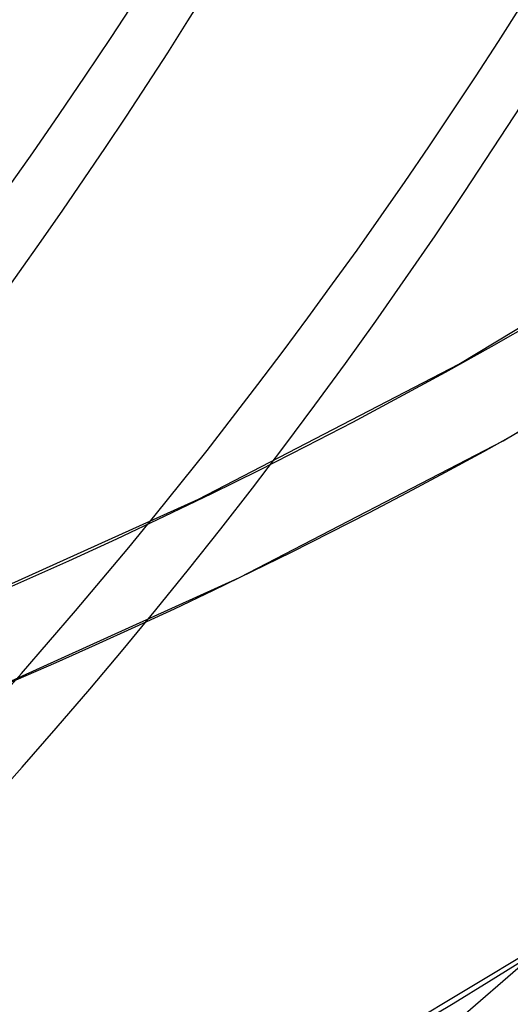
# Model space of a CAD drawing. Header units: millimetres. Extents: x -163 to 160, y -206 to 203.
# Tile 7 of 97: x 93 to 100, y -97 to -83. Entities that reach past the tile are written whole.
import ezdxf

# ---------------------------------------------------------------- set-up
doc = ezdxf.new("R2010")
doc.units = ezdxf.units.MM
doc.layers.add('MAIN-1', color=7, linetype='Continuous')
doc.layers.add('MAIN-2', color=7, linetype='Continuous')

msp = doc.modelspace()

# ---------------------------------------------------------------- linework, layer by layer
at = {"layer": 'MAIN-1'}
for centre, major_axis, start_param, end_param in [((-0.4999999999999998, -0.4330127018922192), (86.41428453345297, -99.78262087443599), -0.2468089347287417, 0.7137243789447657), ((-2.500000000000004, -2.1650635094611), (-83.7956698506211, 96.7589050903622), -3.141592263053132, -2.427868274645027)]:
    msp.add_ellipse(centre, major_axis=major_axis, ratio=0.7500000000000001, start_param=start_param, end_param=end_param, dxfattribs=at)
at = {"layer": 'MAIN-2'}
for p, q in [((99.1914262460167, -87.50278829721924), (104.1840838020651, -84.48521255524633)), ((99.82445757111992, -88.6039694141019), (104.8652195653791, -85.55729566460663)), ((95.45315590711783, -89.43911418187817), (99.1914262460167, -87.50278829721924)), ((96.04424295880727, -90.56394986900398), (99.82445757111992, -88.6039694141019)), ((91.55619250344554, -91.19544049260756), (95.45315590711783, -89.43911418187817)), ((92.10560177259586, -92.34221270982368), (96.04424295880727, -90.56394986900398)), ((101.7874136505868, -94.65001813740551), (83.17501741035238, -110.7688261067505)), ((95.87245286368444, -98.52755342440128), (101.672845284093, -95.04142111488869))]:
    msp.add_line(p, q, dxfattribs=at)
for centre, major_axis, ratio, start_param, end_param in [((-1.973130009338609e-15, -1.770011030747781e-15), (-85.75963086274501, 99.02669192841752), 0.7500000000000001, 0.7137243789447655, 3.855317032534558), ((12.32375, 10.67268056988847), (91.03941271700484, -105.1232588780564), 0.7500000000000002, -0.04632462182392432, 0.7137243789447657), ((31.52374999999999, 27.30036832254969), (76.24031183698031, -88.0347291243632), 0.7500000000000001, -1.609748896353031, -0.1043949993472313), ((31.52374999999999, 27.30036832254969), (-77.07172199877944, 88.99475888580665), 0.7500000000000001, 1.531490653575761, 3.037550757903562), ((5.923749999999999, 5.130117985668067), (91.03941271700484, -105.1232588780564), 0.7500000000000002, -0.04632462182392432, 0.7137243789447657), ((5.923749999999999, 5.130117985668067), (-91.87082287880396, 106.0832886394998), 0.75, 3.095619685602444, 3.855317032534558), ((31.52374999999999, 27.30036832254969), (-83.55672126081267, 96.48299102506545), 0.7500000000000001, 1.52775685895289, 3.041284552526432), ((-2.000000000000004, -1.732050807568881), (-83.14101617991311, 96.00297614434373), 0.7500000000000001, 2.967102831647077, 3.855317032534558), ((25.12374999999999, 21.75780573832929), (-87.71377206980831, 101.2831398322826), 0.7500000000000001, 1.526388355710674, 3.042653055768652), ((18.72375, 16.21524315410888), (-91.87082287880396, 106.0832886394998), 0.75, 1.524823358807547, 3.044218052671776), ((12.32375, 10.67268056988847), (-91.87082287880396, 106.0832886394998), 0.75, 1.524823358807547, 3.044218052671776), ((31.52374999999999, 27.30036832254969), (82.72531109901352, -95.522961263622), 0.7500000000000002, -1.165205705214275, -0.1018291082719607), ((25.12374999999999, 21.75780573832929), (86.8823619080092, -100.3231100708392), 0.7500000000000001, -1.04858197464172, -0.09870592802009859), ((18.72375, 16.21524315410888), (91.03941271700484, -105.1232588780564), 0.7500000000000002, -0.4655353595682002, -0.0974830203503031)]:
    msp.add_ellipse(centre, major_axis=major_axis, ratio=ratio, start_param=start_param, end_param=end_param, dxfattribs=at)

doc.saveas('drawing.dxf')
